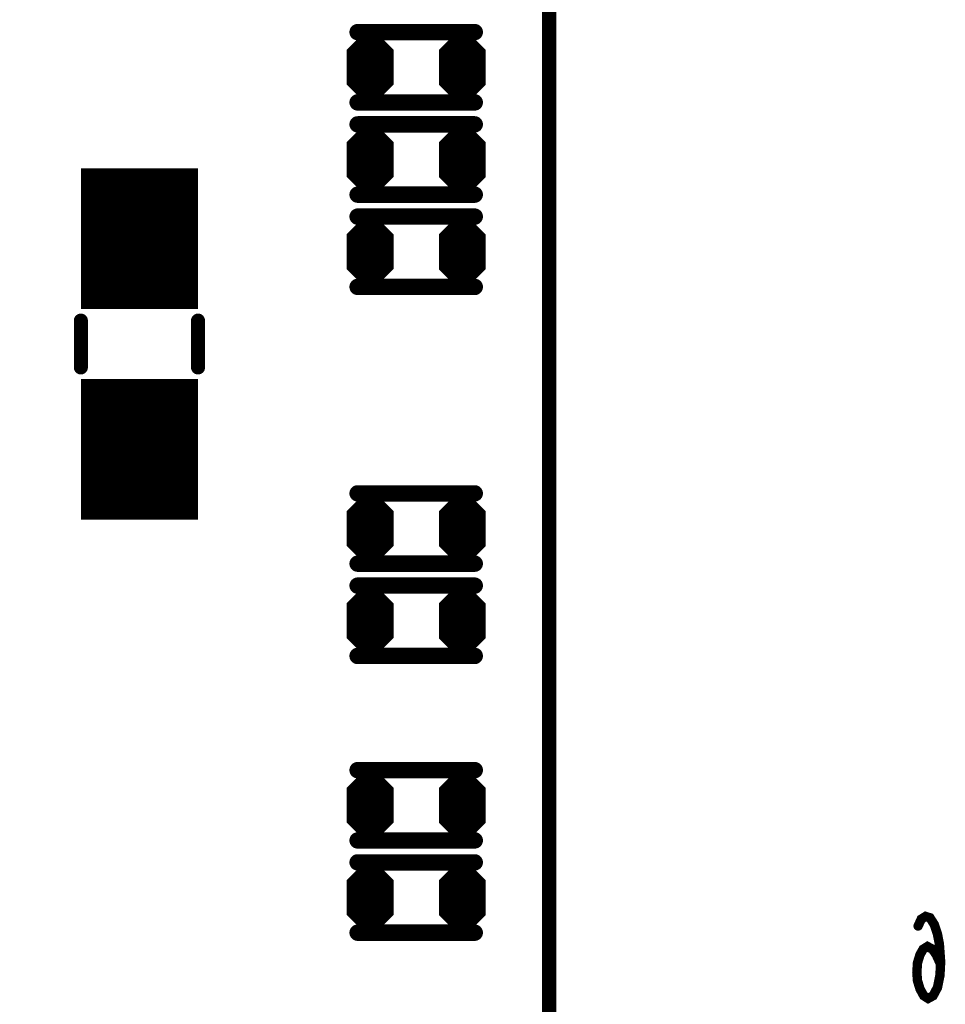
# Model space of a CAD drawing. Extents: x 0 to 8.86, y -3.29 to 6.3.
# Tile 54 of 129: x 7.57 to 7.97, y 1.53 to 1.95. Entities that reach past the tile are written whole.
import ezdxf

# ---------------------------------------------------------------- set-up
doc = ezdxf.new("R2010")
doc.units = 0
doc.layers.get('0').update_dxf_attribs({"color": 3, "linetype": 'CONTINUOUS'})

# ---------------------------------------------------------------- blocks, each defined once
blk = doc.blocks.new('PAD_R1')
at = {"const_width": 0.5}
blk.add_lwpolyline([(0.25, 0, 1), (-0.25, 0, 1)], format="xyb", close=True, dxfattribs=at)

msp = doc.modelspace()

# ---------------------------------------------------------------- linework, layer by layer
for p, q in [((7.71428, 1.93597), (7.72163, 1.94332)), ((7.72451, 1.94332), (7.73186, 1.93597)), ((7.75364, 1.93593), (7.76099, 1.94328)), ((7.76387, 1.94328), (7.77122, 1.93593)), ((7.71428, 1.93597), (7.73186, 1.93597)), ((7.75364, 1.93593), (7.77122, 1.93593)), ((7.71428, 1.92013), (7.73186, 1.92013)), ((7.71428, 1.92013), (7.72163, 1.91278)), ((7.72451, 1.91278), (7.73186, 1.92013)), ((7.75364, 1.92009), (7.77122, 1.92009)), ((7.75364, 1.92009), (7.76099, 1.91274)), ((7.76387, 1.91274), (7.77122, 1.92009)), ((7.71428, 1.8966), (7.72163, 1.90395)), ((7.72451, 1.90395), (7.73186, 1.8966)), ((7.75364, 1.89656), (7.76099, 1.90391)), ((7.76387, 1.90391), (7.77122, 1.89656)), ((7.71428, 1.8966), (7.73186, 1.8966)), ((7.75364, 1.89656), (7.77122, 1.89656)), ((7.71428, 1.88076), (7.73186, 1.88076)), ((7.71428, 1.88076), (7.72163, 1.87341)), ((7.72451, 1.87341), (7.73186, 1.88076)), ((7.75364, 1.88072), (7.77122, 1.88072)), ((7.75364, 1.88072), (7.76099, 1.87337)), ((7.76387, 1.87337), (7.77122, 1.88072)), ((7.71428, 1.85723), (7.72163, 1.86458)), ((7.72451, 1.86458), (7.73186, 1.85723)), ((7.75364, 1.85719), (7.76099, 1.86454)), ((7.76387, 1.86454), (7.77122, 1.85719)), ((7.71428, 1.85723), (7.73186, 1.85723)), ((7.75364, 1.85719), (7.77122, 1.85719)), ((7.71428, 1.84139), (7.73186, 1.84139)), ((7.71428, 1.84139), (7.72163, 1.83404)), ((7.72451, 1.83404), (7.73186, 1.84139)), ((7.75364, 1.84135), (7.77122, 1.84135)), ((7.75364, 1.84135), (7.76099, 1.834)), ((7.76387, 1.834), (7.77122, 1.84135)), ((7.71428, 1.73912), (7.72163, 1.74647)), ((7.72451, 1.74647), (7.73186, 1.73912)), ((7.75364, 1.73908), (7.76099, 1.74643)), ((7.76387, 1.74643), (7.77122, 1.73908)), ((7.71428, 1.73912), (7.73186, 1.73912)), ((7.75364, 1.73908), (7.77122, 1.73908)), ((7.71428, 1.72328), (7.73186, 1.72328)), ((7.71428, 1.72328), (7.72163, 1.71593)), ((7.72451, 1.71593), (7.73186, 1.72328)), ((7.75364, 1.72324), (7.77122, 1.72324)), ((7.75364, 1.72324), (7.76099, 1.71589)), ((7.76387, 1.71589), (7.77122, 1.72324)), ((7.71428, 1.69975), (7.72163, 1.7071)), ((7.72451, 1.7071), (7.73186, 1.69975)), ((7.75364, 1.69971), (7.76099, 1.70706)), ((7.76387, 1.70706), (7.77122, 1.69971)), ((7.71428, 1.69975), (7.73186, 1.69975)), ((7.75364, 1.69971), (7.77122, 1.69971)), ((7.71428, 1.68391), (7.73186, 1.68391)), ((7.71428, 1.68391), (7.72163, 1.67656)), ((7.72451, 1.67656), (7.73186, 1.68391)), ((7.75364, 1.68387), (7.77122, 1.68387)), ((7.75364, 1.68387), (7.76099, 1.67652)), ((7.76387, 1.67652), (7.77122, 1.68387)), ((7.71428, 1.62101), (7.72163, 1.62836)), ((7.72451, 1.62836), (7.73186, 1.62101)), ((7.75364, 1.62097), (7.76099, 1.62832)), ((7.76387, 1.62832), (7.77122, 1.62097)), ((7.71428, 1.62101), (7.73186, 1.62101)), ((7.75364, 1.62097), (7.77122, 1.62097)), ((7.71428, 1.60517), (7.73186, 1.60517)), ((7.71428, 1.60517), (7.72163, 1.59782)), ((7.72451, 1.59782), (7.73186, 1.60517)), ((7.75364, 1.60513), (7.77122, 1.60513)), ((7.75364, 1.60513), (7.76099, 1.59778)), ((7.76387, 1.59778), (7.77122, 1.60513)), ((7.71428, 1.58164), (7.72163, 1.58899)), ((7.72451, 1.58899), (7.73186, 1.58164)), ((7.75364, 1.5816), (7.76099, 1.58895)), ((7.76387, 1.58895), (7.77122, 1.5816)), ((7.71428, 1.58164), (7.73186, 1.58164)), ((7.75364, 1.5816), (7.77122, 1.5816)), ((7.71428, 1.5658), (7.73186, 1.5658)), ((7.71428, 1.5658), (7.72163, 1.55845)), ((7.72451, 1.55845), (7.73186, 1.5658)), ((7.75364, 1.56576), (7.77122, 1.56576)), ((7.75364, 1.56576), (7.76099, 1.55841)), ((7.76387, 1.55841), (7.77122, 1.56576))]:
    msp.add_line(p, q)
for points, const_width in [([(7.0885, 2.15813), (7.7715, 2.15813), (7.7995, 2.13013), (7.7995, 1.38913), (7.7815, 1.37113), (7.0795, 1.37113), (7.0585, 1.39213), (7.0585, 2.14213), (7.0745, 2.15813)], 0.006), ([(7.72431, 1.94282), (7.73207, 1.93506), (7.73207, 1.92104), (7.72431, 1.91328), (7.72183, 1.91328), (7.71407, 1.92104), (7.71407, 1.93506), (7.72183, 1.94282)], 0.002), ([(7.76367, 1.94278), (7.77143, 1.93502), (7.77143, 1.921), (7.76367, 1.91324), (7.76119, 1.91324), (7.75343, 1.921), (7.75343, 1.93502), (7.76119, 1.94278)], 0.002), ([(7.72431, 1.90345), (7.73207, 1.89569), (7.73207, 1.88167), (7.72431, 1.87391), (7.72183, 1.87391), (7.71407, 1.88167), (7.71407, 1.89569), (7.72183, 1.90345)], 0.002), ([(7.76367, 1.90341), (7.77143, 1.89565), (7.77143, 1.88163), (7.76367, 1.87387), (7.76119, 1.87387), (7.75343, 1.88163), (7.75343, 1.89565), (7.76119, 1.90341)], 0.002), ([(7.72431, 1.86408), (7.73207, 1.85632), (7.73207, 1.8423), (7.72431, 1.83454), (7.72183, 1.83454), (7.71407, 1.8423), (7.71407, 1.85632), (7.72183, 1.86408)], 0.002), ([(7.76367, 1.86404), (7.77143, 1.85628), (7.77143, 1.84226), (7.76367, 1.8345), (7.76119, 1.8345), (7.75343, 1.84226), (7.75343, 1.85628), (7.76119, 1.86404)], 0.002), ([(7.72431, 1.74597), (7.73207, 1.73821), (7.73207, 1.72419), (7.72431, 1.71643), (7.72183, 1.71643), (7.71407, 1.72419), (7.71407, 1.73821), (7.72183, 1.74597)], 0.002), ([(7.76367, 1.74593), (7.77143, 1.73817), (7.77143, 1.72415), (7.76367, 1.71639), (7.76119, 1.71639), (7.75343, 1.72415), (7.75343, 1.73817), (7.76119, 1.74593)], 0.002), ([(7.72431, 1.7066), (7.73207, 1.69884), (7.73207, 1.68482), (7.72431, 1.67706), (7.72183, 1.67706), (7.71407, 1.68482), (7.71407, 1.69884), (7.72183, 1.7066)], 0.002), ([(7.76367, 1.70656), (7.77143, 1.6988), (7.77143, 1.68478), (7.76367, 1.67702), (7.76119, 1.67702), (7.75343, 1.68478), (7.75343, 1.6988), (7.76119, 1.70656)], 0.002), ([(7.72431, 1.62786), (7.73207, 1.6201), (7.73207, 1.60608), (7.72431, 1.59832), (7.72183, 1.59832), (7.71407, 1.60608), (7.71407, 1.6201), (7.72183, 1.62786)], 0.002), ([(7.76367, 1.62782), (7.77143, 1.62006), (7.77143, 1.60604), (7.76367, 1.59828), (7.76119, 1.59828), (7.75343, 1.60604), (7.75343, 1.62006), (7.76119, 1.62782)], 0.002), ([(7.72431, 1.58849), (7.73207, 1.58073), (7.73207, 1.56671), (7.72431, 1.55895), (7.72183, 1.55895), (7.71407, 1.56671), (7.71407, 1.58073), (7.72183, 1.58849)], 0.002), ([(7.76367, 1.58845), (7.77143, 1.58069), (7.77143, 1.56667), (7.76367, 1.55891), (7.76119, 1.55891), (7.75343, 1.56667), (7.75343, 1.58069), (7.76119, 1.58845)], 0.002)]:
    msp.add_lwpolyline(points, close=True, dxfattribs=dict(const_width=const_width))
for points, const_width in [([(7.71775, 1.94303), (7.76775, 1.94303)], 0.007), ([(7.71775, 1.94303), (7.76775, 1.94303)], 0.007), ([(7.71669, 1.93697), (7.72204, 1.94232), (7.7241, 1.94232), (7.72945, 1.93697)], 0.003), ([(7.72246, 1.94132), (7.72368, 1.94132)], 0.005), ([(7.75605, 1.93693), (7.7614, 1.94228), (7.76346, 1.94228), (7.76881, 1.93693)], 0.003), ([(7.76182, 1.94128), (7.76304, 1.94128)], 0.005), ([(7.71669, 1.93697), (7.72945, 1.93697)], 0.003), ([(7.71911, 1.93797), (7.72703, 1.93797)], 0.005), ([(7.75605, 1.93693), (7.76881, 1.93693)], 0.003), ([(7.75847, 1.93793), (7.76639, 1.93793)], 0.005), ([(7.71307, 1.92763), (7.73307, 1.92763)], 0.014), ([(7.71307, 1.93447), (7.73307, 1.93447)], 0.002), ([(7.71607, 1.93547), (7.73007, 1.93547)], 0.002), ([(7.75243, 1.92759), (7.77243, 1.92759)], 0.014), ([(7.75243, 1.93443), (7.77243, 1.93443)], 0.002), ([(7.75543, 1.93543), (7.76943, 1.93543)], 0.002), ([(7.71548, 1.91963), (7.73066, 1.91963)], 0.002), ([(7.71548, 1.91963), (7.72183, 1.91328)], 0.002), ([(7.71607, 1.92063), (7.73007, 1.92063)], 0.002), ([(7.7179, 1.91863), (7.72824, 1.91863)], 0.004), ([(7.7179, 1.91863), (7.72225, 1.91428)], 0.004), ([(7.71911, 1.91813), (7.72703, 1.91813)], 0.005), ([(7.72389, 1.91428), (7.72824, 1.91863)], 0.004), ([(7.72431, 1.91328), (7.73066, 1.91963)], 0.002), ([(7.75484, 1.91959), (7.77002, 1.91959)], 0.002), ([(7.75484, 1.91959), (7.76119, 1.91324)], 0.002), ([(7.75543, 1.92059), (7.76943, 1.92059)], 0.002), ([(7.75726, 1.91859), (7.7676, 1.91859)], 0.004), ([(7.75726, 1.91859), (7.76161, 1.91424)], 0.004), ([(7.75847, 1.91809), (7.76639, 1.91809)], 0.005), ([(7.76325, 1.91424), (7.7676, 1.91859)], 0.004), ([(7.76367, 1.91324), (7.77002, 1.91959)], 0.002), ([(7.71775, 1.91303), (7.76775, 1.91303)], 0.007), ([(7.71775, 1.91303), (7.76775, 1.91303)], 0.007), ([(7.72246, 1.91478), (7.72368, 1.91478)], 0.005), ([(7.72225, 1.91428), (7.72389, 1.91428)], 0.004), ([(7.76182, 1.91474), (7.76304, 1.91474)], 0.005), ([(7.76161, 1.91424), (7.76325, 1.91424)], 0.004), ([(7.72183, 1.91328), (7.72431, 1.91328)], 0.002), ([(7.76119, 1.91324), (7.76367, 1.91324)], 0.002), ([(7.62464, 1.82492), (7.62464, 1.88492)], 0.05), ([(7.71775, 1.90366), (7.76775, 1.90366)], 0.007), ([(7.71775, 1.90366), (7.76775, 1.90366)], 0.007), ([(7.71669, 1.8976), (7.72204, 1.90295), (7.7241, 1.90295), (7.72945, 1.8976)], 0.003), ([(7.72246, 1.90195), (7.72368, 1.90195)], 0.005), ([(7.75605, 1.89756), (7.7614, 1.90291), (7.76346, 1.90291), (7.76881, 1.89756)], 0.003), ([(7.76182, 1.90191), (7.76304, 1.90191)], 0.005), ([(7.71911, 1.8986), (7.72703, 1.8986)], 0.005), ([(7.75847, 1.89856), (7.76639, 1.89856)], 0.005), ([(7.71307, 1.88826), (7.73307, 1.88826)], 0.014), ([(7.71307, 1.8951), (7.73307, 1.8951)], 0.002), ([(7.71607, 1.8961), (7.73007, 1.8961)], 0.002), ([(7.71669, 1.8976), (7.72945, 1.8976)], 0.003), ([(7.75243, 1.88822), (7.77243, 1.88822)], 0.014), ([(7.75243, 1.89506), (7.77243, 1.89506)], 0.002), ([(7.75543, 1.89606), (7.76943, 1.89606)], 0.002), ([(7.75605, 1.89756), (7.76881, 1.89756)], 0.003), ([(7.71548, 1.88026), (7.73066, 1.88026)], 0.002), ([(7.71548, 1.88026), (7.72183, 1.87391)], 0.002), ([(7.71607, 1.88126), (7.73007, 1.88126)], 0.002), ([(7.7179, 1.87926), (7.72824, 1.87926)], 0.004), ([(7.7179, 1.87926), (7.72225, 1.87491)], 0.004), ([(7.71911, 1.87876), (7.72703, 1.87876)], 0.005), ([(7.72389, 1.87491), (7.72824, 1.87926)], 0.004), ([(7.72431, 1.87391), (7.73066, 1.88026)], 0.002), ([(7.75484, 1.88022), (7.77002, 1.88022)], 0.002), ([(7.75484, 1.88022), (7.76119, 1.87387)], 0.002), ([(7.75543, 1.88122), (7.76943, 1.88122)], 0.002), ([(7.75726, 1.87922), (7.7676, 1.87922)], 0.004), ([(7.75726, 1.87922), (7.76161, 1.87487)], 0.004), ([(7.75847, 1.87872), (7.76639, 1.87872)], 0.005), ([(7.76325, 1.87487), (7.7676, 1.87922)], 0.004), ([(7.76367, 1.87387), (7.77002, 1.88022)], 0.002), ([(7.71775, 1.87366), (7.76775, 1.87366)], 0.007), ([(7.71775, 1.87366), (7.76775, 1.87366)], 0.007), ([(7.72246, 1.87541), (7.72368, 1.87541)], 0.005), ([(7.72225, 1.87491), (7.72389, 1.87491)], 0.004), ([(7.72183, 1.87391), (7.72431, 1.87391)], 0.002), ([(7.76182, 1.87537), (7.76304, 1.87537)], 0.005), ([(7.76161, 1.87487), (7.76325, 1.87487)], 0.004), ([(7.76119, 1.87387), (7.76367, 1.87387)], 0.002), ([(7.71775, 1.86429), (7.76775, 1.86429)], 0.007), ([(7.71775, 1.86429), (7.76775, 1.86429)], 0.007), ([(7.71669, 1.85823), (7.72204, 1.86358), (7.7241, 1.86358), (7.72945, 1.85823)], 0.003), ([(7.71911, 1.85923), (7.72703, 1.85923)], 0.005), ([(7.72246, 1.86258), (7.72368, 1.86258)], 0.005), ([(7.75605, 1.85819), (7.7614, 1.86354), (7.76346, 1.86354), (7.76881, 1.85819)], 0.003), ([(7.75847, 1.85919), (7.76639, 1.85919)], 0.005), ([(7.76182, 1.86254), (7.76304, 1.86254)], 0.005), ([(7.71607, 1.85673), (7.73007, 1.85673)], 0.002), ([(7.71669, 1.85823), (7.72945, 1.85823)], 0.003), ([(7.75543, 1.85669), (7.76943, 1.85669)], 0.002), ([(7.75605, 1.85819), (7.76881, 1.85819)], 0.003), ([(7.71307, 1.84889), (7.73307, 1.84889)], 0.014), ([(7.71307, 1.85573), (7.73307, 1.85573)], 0.002), ([(7.75243, 1.84885), (7.77243, 1.84885)], 0.014), ([(7.75243, 1.85569), (7.77243, 1.85569)], 0.002), ([(7.71548, 1.84089), (7.73066, 1.84089)], 0.002), ([(7.71548, 1.84089), (7.72183, 1.83454)], 0.002), ([(7.71607, 1.84189), (7.73007, 1.84189)], 0.002), ([(7.7179, 1.83989), (7.72824, 1.83989)], 0.004), ([(7.7179, 1.83989), (7.72225, 1.83554)], 0.004), ([(7.71911, 1.83939), (7.72703, 1.83939)], 0.005), ([(7.72389, 1.83554), (7.72824, 1.83989)], 0.004), ([(7.72431, 1.83454), (7.73066, 1.84089)], 0.002), ([(7.75484, 1.84085), (7.77002, 1.84085)], 0.002), ([(7.75484, 1.84085), (7.76119, 1.8345)], 0.002), ([(7.75543, 1.84185), (7.76943, 1.84185)], 0.002), ([(7.75726, 1.83985), (7.7676, 1.83985)], 0.004), ([(7.75726, 1.83985), (7.76161, 1.8355)], 0.004), ([(7.75847, 1.83935), (7.76639, 1.83935)], 0.005), ([(7.76325, 1.8355), (7.7676, 1.83985)], 0.004), ([(7.76367, 1.8345), (7.77002, 1.84085)], 0.002), ([(7.71775, 1.83429), (7.76775, 1.83429)], 0.007), ([(7.71775, 1.83429), (7.76775, 1.83429)], 0.007), ([(7.72246, 1.83604), (7.72368, 1.83604)], 0.005), ([(7.72225, 1.83554), (7.72389, 1.83554)], 0.004), ([(7.76182, 1.836), (7.76304, 1.836)], 0.005), ([(7.76161, 1.8355), (7.76325, 1.8355)], 0.004), ([(7.72183, 1.83454), (7.72431, 1.83454)], 0.002), ([(7.76119, 1.8345), (7.76367, 1.8345)], 0.002), ([(7.59964, 1.79992), (7.59964, 1.81992)], 0.006), ([(7.59964, 1.79992), (7.59964, 1.81992)], 0.006), ([(7.62464, 1.73492), (7.62464, 1.79492)], 0.05), ([(7.64964, 1.79992), (7.64964, 1.81992)], 0.006), ([(7.64964, 1.79992), (7.64964, 1.81992)], 0.006), ([(7.71775, 1.74618), (7.76775, 1.74618)], 0.007), ([(7.71775, 1.74618), (7.76775, 1.74618)], 0.007), ([(7.71669, 1.74012), (7.72204, 1.74547), (7.7241, 1.74547), (7.72945, 1.74012)], 0.003), ([(7.72246, 1.74447), (7.72368, 1.74447)], 0.005), ([(7.75605, 1.74008), (7.7614, 1.74543), (7.76346, 1.74543), (7.76881, 1.74008)], 0.003), ([(7.76182, 1.74443), (7.76304, 1.74443)], 0.005), ([(7.71669, 1.74012), (7.72945, 1.74012)], 0.003), ([(7.71911, 1.74112), (7.72703, 1.74112)], 0.005), ([(7.75605, 1.74008), (7.76881, 1.74008)], 0.003), ([(7.75847, 1.74108), (7.76639, 1.74108)], 0.005), ([(7.71307, 1.73078), (7.73307, 1.73078)], 0.014), ([(7.71307, 1.73762), (7.73307, 1.73762)], 0.002), ([(7.71607, 1.73862), (7.73007, 1.73862)], 0.002), ([(7.75243, 1.73074), (7.77243, 1.73074)], 0.014), ([(7.75243, 1.73758), (7.77243, 1.73758)], 0.002), ([(7.75543, 1.73858), (7.76943, 1.73858)], 0.002), ([(7.71548, 1.72278), (7.73066, 1.72278)], 0.002), ([(7.71548, 1.72278), (7.72183, 1.71643)], 0.002), ([(7.71607, 1.72378), (7.73007, 1.72378)], 0.002), ([(7.7179, 1.72178), (7.72824, 1.72178)], 0.004), ([(7.7179, 1.72178), (7.72225, 1.71743)], 0.004), ([(7.71911, 1.72128), (7.72703, 1.72128)], 0.005), ([(7.72389, 1.71743), (7.72824, 1.72178)], 0.004), ([(7.72431, 1.71643), (7.73066, 1.72278)], 0.002), ([(7.75484, 1.72274), (7.77002, 1.72274)], 0.002), ([(7.75484, 1.72274), (7.76119, 1.71639)], 0.002), ([(7.75543, 1.72374), (7.76943, 1.72374)], 0.002), ([(7.75726, 1.72174), (7.7676, 1.72174)], 0.004), ([(7.75726, 1.72174), (7.76161, 1.71739)], 0.004), ([(7.75847, 1.72124), (7.76639, 1.72124)], 0.005), ([(7.76325, 1.71739), (7.7676, 1.72174)], 0.004), ([(7.76367, 1.71639), (7.77002, 1.72274)], 0.002), ([(7.71775, 1.71618), (7.76775, 1.71618)], 0.007), ([(7.71775, 1.71618), (7.76775, 1.71618)], 0.007), ([(7.72246, 1.71793), (7.72368, 1.71793)], 0.005), ([(7.72225, 1.71743), (7.72389, 1.71743)], 0.004), ([(7.76182, 1.71789), (7.76304, 1.71789)], 0.005), ([(7.76161, 1.71739), (7.76325, 1.71739)], 0.004), ([(7.72183, 1.71643), (7.72431, 1.71643)], 0.002), ([(7.76119, 1.71639), (7.76367, 1.71639)], 0.002), ([(7.71775, 1.70681), (7.76775, 1.70681)], 0.007), ([(7.71775, 1.70681), (7.76775, 1.70681)], 0.007), ([(7.71669, 1.70075), (7.72204, 1.7061), (7.7241, 1.7061), (7.72945, 1.70075)], 0.003), ([(7.72246, 1.7051), (7.72368, 1.7051)], 0.005), ([(7.75605, 1.70071), (7.7614, 1.70606), (7.76346, 1.70606), (7.76881, 1.70071)], 0.003), ([(7.76182, 1.70506), (7.76304, 1.70506)], 0.005), ([(7.71669, 1.70075), (7.72945, 1.70075)], 0.003), ([(7.71911, 1.70175), (7.72703, 1.70175)], 0.005), ([(7.75605, 1.70071), (7.76881, 1.70071)], 0.003), ([(7.75847, 1.70171), (7.76639, 1.70171)], 0.005), ([(7.71307, 1.69141), (7.73307, 1.69141)], 0.014), ([(7.71307, 1.69825), (7.73307, 1.69825)], 0.002), ([(7.71607, 1.69925), (7.73007, 1.69925)], 0.002), ([(7.75243, 1.69137), (7.77243, 1.69137)], 0.014), ([(7.75243, 1.69821), (7.77243, 1.69821)], 0.002), ([(7.75543, 1.69921), (7.76943, 1.69921)], 0.002), ([(7.71607, 1.68441), (7.73007, 1.68441)], 0.002), ([(7.75543, 1.68437), (7.76943, 1.68437)], 0.002), ([(7.71548, 1.68341), (7.73066, 1.68341)], 0.002), ([(7.71548, 1.68341), (7.72183, 1.67706)], 0.002), ([(7.7179, 1.68241), (7.72824, 1.68241)], 0.004), ([(7.7179, 1.68241), (7.72225, 1.67806)], 0.004), ([(7.71911, 1.68191), (7.72703, 1.68191)], 0.005), ([(7.72246, 1.67856), (7.72368, 1.67856)], 0.005), ([(7.72389, 1.67806), (7.72824, 1.68241)], 0.004), ([(7.72431, 1.67706), (7.73066, 1.68341)], 0.002), ([(7.75484, 1.68337), (7.77002, 1.68337)], 0.002), ([(7.75484, 1.68337), (7.76119, 1.67702)], 0.002), ([(7.75726, 1.68237), (7.7676, 1.68237)], 0.004), ([(7.75726, 1.68237), (7.76161, 1.67802)], 0.004), ([(7.75847, 1.68187), (7.76639, 1.68187)], 0.005), ([(7.76182, 1.67852), (7.76304, 1.67852)], 0.005), ([(7.76325, 1.67802), (7.7676, 1.68237)], 0.004), ([(7.76367, 1.67702), (7.77002, 1.68337)], 0.002), ([(7.71775, 1.67681), (7.76775, 1.67681)], 0.007), ([(7.71775, 1.67681), (7.76775, 1.67681)], 0.007), ([(7.72225, 1.67806), (7.72389, 1.67806)], 0.004), ([(7.72183, 1.67706), (7.72431, 1.67706)], 0.002), ([(7.76161, 1.67802), (7.76325, 1.67802)], 0.004), ([(7.76119, 1.67702), (7.76367, 1.67702)], 0.002), ([(7.71775, 1.62807), (7.76775, 1.62807)], 0.007), ([(7.71775, 1.62807), (7.76775, 1.62807)], 0.007), ([(7.71669, 1.62201), (7.72204, 1.62736), (7.7241, 1.62736), (7.72945, 1.62201)], 0.003), ([(7.72246, 1.62636), (7.72368, 1.62636)], 0.005), ([(7.75605, 1.62197), (7.7614, 1.62732), (7.76346, 1.62732), (7.76881, 1.62197)], 0.003), ([(7.76182, 1.62632), (7.76304, 1.62632)], 0.005), ([(7.71669, 1.62201), (7.72945, 1.62201)], 0.003), ([(7.71911, 1.62301), (7.72703, 1.62301)], 0.005), ([(7.75605, 1.62197), (7.76881, 1.62197)], 0.003), ([(7.75847, 1.62297), (7.76639, 1.62297)], 0.005), ([(7.71307, 1.61267), (7.73307, 1.61267)], 0.014), ([(7.71307, 1.61951), (7.73307, 1.61951)], 0.002), ([(7.71607, 1.62051), (7.73007, 1.62051)], 0.002), ([(7.75243, 1.61263), (7.77243, 1.61263)], 0.014), ([(7.75243, 1.61947), (7.77243, 1.61947)], 0.002), ([(7.75543, 1.62047), (7.76943, 1.62047)], 0.002), ([(7.71548, 1.60467), (7.73066, 1.60467)], 0.002), ([(7.71548, 1.60467), (7.72183, 1.59832)], 0.002), ([(7.71607, 1.60567), (7.73007, 1.60567)], 0.002), ([(7.7179, 1.60367), (7.72824, 1.60367)], 0.004), ([(7.7179, 1.60367), (7.72225, 1.59932)], 0.004), ([(7.71911, 1.60317), (7.72703, 1.60317)], 0.005), ([(7.72389, 1.59932), (7.72824, 1.60367)], 0.004), ([(7.72431, 1.59832), (7.73066, 1.60467)], 0.002), ([(7.75484, 1.60463), (7.77002, 1.60463)], 0.002), ([(7.75484, 1.60463), (7.76119, 1.59828)], 0.002), ([(7.75543, 1.60563), (7.76943, 1.60563)], 0.002), ([(7.75726, 1.60363), (7.7676, 1.60363)], 0.004), ([(7.75726, 1.60363), (7.76161, 1.59928)], 0.004), ([(7.75847, 1.60313), (7.76639, 1.60313)], 0.005), ([(7.76325, 1.59928), (7.7676, 1.60363)], 0.004), ([(7.76367, 1.59828), (7.77002, 1.60463)], 0.002), ([(7.71775, 1.59807), (7.76775, 1.59807)], 0.007), ([(7.71775, 1.59807), (7.76775, 1.59807)], 0.007), ([(7.72246, 1.59982), (7.72368, 1.59982)], 0.005), ([(7.72225, 1.59932), (7.72389, 1.59932)], 0.004), ([(7.76182, 1.59978), (7.76304, 1.59978)], 0.005), ([(7.76161, 1.59928), (7.76325, 1.59928)], 0.004), ([(7.72183, 1.59832), (7.72431, 1.59832)], 0.002), ([(7.76119, 1.59828), (7.76367, 1.59828)], 0.002), ([(7.71775, 1.5887), (7.76775, 1.5887)], 0.007), ([(7.71775, 1.5887), (7.76775, 1.5887)], 0.007), ([(7.71669, 1.58264), (7.72204, 1.58799), (7.7241, 1.58799), (7.72945, 1.58264)], 0.003), ([(7.72246, 1.58699), (7.72368, 1.58699)], 0.005), ([(7.75605, 1.5826), (7.7614, 1.58795), (7.76346, 1.58795), (7.76881, 1.5826)], 0.003), ([(7.76182, 1.58695), (7.76304, 1.58695)], 0.005), ([(7.71911, 1.58364), (7.72703, 1.58364)], 0.005), ([(7.75847, 1.5836), (7.76639, 1.5836)], 0.005), ([(7.71307, 1.5733), (7.73307, 1.5733)], 0.014), ([(7.71307, 1.58014), (7.73307, 1.58014)], 0.002), ([(7.71607, 1.58114), (7.73007, 1.58114)], 0.002), ([(7.71669, 1.58264), (7.72945, 1.58264)], 0.003), ([(7.75243, 1.57326), (7.77243, 1.57326)], 0.014), ([(7.75243, 1.5801), (7.77243, 1.5801)], 0.002), ([(7.75543, 1.5811), (7.76943, 1.5811)], 0.002), ([(7.75605, 1.5826), (7.76881, 1.5826)], 0.003), ([(7.96657, 1.54521), (7.9647, 1.5493), (7.9631, 1.55163), (7.96097, 1.5528), (7.9591, 1.55163), (7.95777, 1.5493), (7.9567, 1.5458), (7.95643, 1.54171), (7.9567, 1.53821), (7.95777, 1.53471), (7.95937, 1.5318), (7.96123, 1.53063), (7.96337, 1.5318), (7.96523, 1.5353), (7.9663, 1.54055), (7.96657, 1.54638), (7.96603, 1.55396), (7.96523, 1.55805), (7.9639, 1.56213), (7.96203, 1.56505), (7.96017, 1.56563), (7.9583, 1.56446), (7.95697, 1.56155)], 0.004), ([(7.71548, 1.5653), (7.73066, 1.5653)], 0.002), ([(7.71548, 1.5653), (7.72183, 1.55895)], 0.002), ([(7.71607, 1.5663), (7.73007, 1.5663)], 0.002), ([(7.7179, 1.5643), (7.72824, 1.5643)], 0.004), ([(7.7179, 1.5643), (7.72225, 1.55995)], 0.004), ([(7.71911, 1.5638), (7.72703, 1.5638)], 0.005), ([(7.72389, 1.55995), (7.72824, 1.5643)], 0.004), ([(7.72431, 1.55895), (7.73066, 1.5653)], 0.002), ([(7.75484, 1.56526), (7.77002, 1.56526)], 0.002), ([(7.75484, 1.56526), (7.76119, 1.55891)], 0.002), ([(7.75543, 1.56626), (7.76943, 1.56626)], 0.002), ([(7.75726, 1.56426), (7.7676, 1.56426)], 0.004), ([(7.75726, 1.56426), (7.76161, 1.55991)], 0.004), ([(7.75847, 1.56376), (7.76639, 1.56376)], 0.005), ([(7.76325, 1.55991), (7.7676, 1.56426)], 0.004), ([(7.76367, 1.55891), (7.77002, 1.56526)], 0.002), ([(7.71775, 1.5587), (7.76775, 1.5587)], 0.007), ([(7.71775, 1.5587), (7.76775, 1.5587)], 0.007), ([(7.72246, 1.56045), (7.72368, 1.56045)], 0.005), ([(7.72225, 1.55995), (7.72389, 1.55995)], 0.004), ([(7.72183, 1.55895), (7.72431, 1.55895)], 0.002), ([(7.76182, 1.56041), (7.76304, 1.56041)], 0.005), ([(7.76161, 1.55991), (7.76325, 1.55991)], 0.004), ([(7.76119, 1.55891), (7.76367, 1.55891)], 0.002)]:
    msp.add_lwpolyline(points, dxfattribs=dict(const_width=const_width))

# ---------------------------------------------------------------- block references
for p, xscale, yscale in [((7.71775, 1.94303), 0.007, 0.007), ((7.71775, 1.94303), 0.007, 0.007), ((7.76775, 1.94303), 0.007, 0.007), ((7.76775, 1.94303), 0.007, 0.007), ((7.72246, 1.94132), 0.005, 0.005), ((7.72368, 1.94132), 0.005, 0.005), ((7.76182, 1.94128), 0.005, 0.005), ((7.76304, 1.94128), 0.005, 0.005), ((7.71669, 1.93697), 0.003, 0.003), ((7.71669, 1.93697), 0.003, 0.003), ((7.71911, 1.93797), 0.005, 0.005), ((7.72703, 1.93797), 0.005, 0.005), ((7.72945, 1.93697), 0.003, 0.003), ((7.72945, 1.93697), 0.003, 0.003), ((7.75605, 1.93693), 0.003, 0.003), ((7.75605, 1.93693), 0.003, 0.003), ((7.75847, 1.93793), 0.005, 0.005), ((7.76639, 1.93793), 0.005, 0.005), ((7.76881, 1.93693), 0.003, 0.003), ((7.76881, 1.93693), 0.003, 0.003), ((7.71607, 1.93547), 0.002, 0.002), ((7.73007, 1.93547), 0.002, 0.002), ((7.75543, 1.93543), 0.002, 0.002), ((7.76943, 1.93543), 0.002, 0.002), ((7.71548, 1.91963), 0.002, 0.002), ((7.71548, 1.91963), 0.002, 0.002), ((7.71607, 1.92063), 0.002, 0.002), ((7.7179, 1.91863), 0.004, 0.004), ((7.7179, 1.91863), 0.004, 0.004), ((7.71911, 1.91813), 0.005, 0.005), ((7.72703, 1.91813), 0.005, 0.005), ((7.72824, 1.91863), 0.004, 0.004), ((7.72824, 1.91863), 0.004, 0.004), ((7.73007, 1.92063), 0.002, 0.002), ((7.73066, 1.91963), 0.002, 0.002), ((7.73066, 1.91963), 0.002, 0.002), ((7.75484, 1.91959), 0.002, 0.002), ((7.75484, 1.91959), 0.002, 0.002), ((7.75543, 1.92059), 0.002, 0.002), ((7.75726, 1.91859), 0.004, 0.004), ((7.75726, 1.91859), 0.004, 0.004), ((7.75847, 1.91809), 0.005, 0.005), ((7.76639, 1.91809), 0.005, 0.005), ((7.7676, 1.91859), 0.004, 0.004), ((7.7676, 1.91859), 0.004, 0.004), ((7.76943, 1.92059), 0.002, 0.002), ((7.77002, 1.91959), 0.002, 0.002), ((7.77002, 1.91959), 0.002, 0.002), ((7.71775, 1.91303), 0.007, 0.007), ((7.71775, 1.91303), 0.007, 0.007), ((7.72246, 1.91478), 0.005, 0.005), ((7.72225, 1.91428), 0.004, 0.004), ((7.72225, 1.91428), 0.004, 0.004), ((7.72368, 1.91478), 0.005, 0.005), ((7.72389, 1.91428), 0.004, 0.004), ((7.72389, 1.91428), 0.004, 0.004), ((7.76182, 1.91474), 0.005, 0.005), ((7.76161, 1.91424), 0.004, 0.004), ((7.76161, 1.91424), 0.004, 0.004), ((7.76304, 1.91474), 0.005, 0.005), ((7.76325, 1.91424), 0.004, 0.004), ((7.76325, 1.91424), 0.004, 0.004), ((7.76775, 1.91303), 0.007, 0.007), ((7.76775, 1.91303), 0.007, 0.007), ((7.72183, 1.91328), 0.002, 0.002), ((7.72183, 1.91328), 0.002, 0.002), ((7.72431, 1.91328), 0.002, 0.002), ((7.72431, 1.91328), 0.002, 0.002), ((7.76119, 1.91324), 0.002, 0.002), ((7.76119, 1.91324), 0.002, 0.002), ((7.76367, 1.91324), 0.002, 0.002), ((7.76367, 1.91324), 0.002, 0.002), ((7.71775, 1.90366), 0.007, 0.007), ((7.71775, 1.90366), 0.007, 0.007), ((7.72246, 1.90195), 0.005, 0.005), ((7.72368, 1.90195), 0.005, 0.005), ((7.76182, 1.90191), 0.005, 0.005), ((7.76304, 1.90191), 0.005, 0.005), ((7.76775, 1.90366), 0.007, 0.007), ((7.76775, 1.90366), 0.007, 0.007), ((7.71911, 1.8986), 0.005, 0.005), ((7.72703, 1.8986), 0.005, 0.005), ((7.75847, 1.89856), 0.005, 0.005), ((7.76639, 1.89856), 0.005, 0.005), ((7.71607, 1.8961), 0.002, 0.002), ((7.71669, 1.8976), 0.003, 0.003), ((7.71669, 1.8976), 0.003, 0.003), ((7.72945, 1.8976), 0.003, 0.003), ((7.72945, 1.8976), 0.003, 0.003), ((7.73007, 1.8961), 0.002, 0.002), ((7.75543, 1.89606), 0.002, 0.002), ((7.75605, 1.89756), 0.003, 0.003), ((7.75605, 1.89756), 0.003, 0.003), ((7.76881, 1.89756), 0.003, 0.003), ((7.76881, 1.89756), 0.003, 0.003), ((7.76943, 1.89606), 0.002, 0.002), ((7.71548, 1.88026), 0.002, 0.002), ((7.71548, 1.88026), 0.002, 0.002), ((7.71607, 1.88126), 0.002, 0.002), ((7.7179, 1.87926), 0.004, 0.004), ((7.7179, 1.87926), 0.004, 0.004), ((7.71911, 1.87876), 0.005, 0.005), ((7.72703, 1.87876), 0.005, 0.005), ((7.72824, 1.87926), 0.004, 0.004), ((7.72824, 1.87926), 0.004, 0.004), ((7.73007, 1.88126), 0.002, 0.002), ((7.73066, 1.88026), 0.002, 0.002), ((7.73066, 1.88026), 0.002, 0.002), ((7.75484, 1.88022), 0.002, 0.002), ((7.75484, 1.88022), 0.002, 0.002), ((7.75543, 1.88122), 0.002, 0.002), ((7.75726, 1.87922), 0.004, 0.004), ((7.75726, 1.87922), 0.004, 0.004), ((7.75847, 1.87872), 0.005, 0.005), ((7.76639, 1.87872), 0.005, 0.005), ((7.7676, 1.87922), 0.004, 0.004), ((7.7676, 1.87922), 0.004, 0.004), ((7.76943, 1.88122), 0.002, 0.002), ((7.77002, 1.88022), 0.002, 0.002), ((7.77002, 1.88022), 0.002, 0.002), ((7.71775, 1.87366), 0.007, 0.007), ((7.71775, 1.87366), 0.007, 0.007), ((7.72246, 1.87541), 0.005, 0.005), ((7.72225, 1.87491), 0.004, 0.004), ((7.72225, 1.87491), 0.004, 0.004), ((7.72183, 1.87391), 0.002, 0.002), ((7.72183, 1.87391), 0.002, 0.002), ((7.72368, 1.87541), 0.005, 0.005), ((7.72389, 1.87491), 0.004, 0.004), ((7.72389, 1.87491), 0.004, 0.004), ((7.72431, 1.87391), 0.002, 0.002), ((7.72431, 1.87391), 0.002, 0.002), ((7.76182, 1.87537), 0.005, 0.005), ((7.76161, 1.87487), 0.004, 0.004), ((7.76161, 1.87487), 0.004, 0.004), ((7.76119, 1.87387), 0.002, 0.002), ((7.76119, 1.87387), 0.002, 0.002), ((7.76304, 1.87537), 0.005, 0.005), ((7.76325, 1.87487), 0.004, 0.004), ((7.76325, 1.87487), 0.004, 0.004), ((7.76367, 1.87387), 0.002, 0.002), ((7.76367, 1.87387), 0.002, 0.002), ((7.76775, 1.87366), 0.007, 0.007), ((7.76775, 1.87366), 0.007, 0.007), ((7.71775, 1.86429), 0.007, 0.007), ((7.71775, 1.86429), 0.007, 0.007), ((7.76775, 1.86429), 0.007, 0.007), ((7.76775, 1.86429), 0.007, 0.007), ((7.71911, 1.85923), 0.005, 0.005), ((7.72246, 1.86258), 0.005, 0.005), ((7.72368, 1.86258), 0.005, 0.005), ((7.72703, 1.85923), 0.005, 0.005), ((7.75847, 1.85919), 0.005, 0.005), ((7.76182, 1.86254), 0.005, 0.005), ((7.76304, 1.86254), 0.005, 0.005), ((7.76639, 1.85919), 0.005, 0.005), ((7.71607, 1.85673), 0.002, 0.002), ((7.71669, 1.85823), 0.003, 0.003), ((7.71669, 1.85823), 0.003, 0.003), ((7.72945, 1.85823), 0.003, 0.003), ((7.72945, 1.85823), 0.003, 0.003), ((7.73007, 1.85673), 0.002, 0.002), ((7.75543, 1.85669), 0.002, 0.002), ((7.75605, 1.85819), 0.003, 0.003), ((7.75605, 1.85819), 0.003, 0.003), ((7.76881, 1.85819), 0.003, 0.003), ((7.76881, 1.85819), 0.003, 0.003), ((7.76943, 1.85669), 0.002, 0.002), ((7.71548, 1.84089), 0.002, 0.002), ((7.71548, 1.84089), 0.002, 0.002), ((7.71607, 1.84189), 0.002, 0.002), ((7.7179, 1.83989), 0.004, 0.004), ((7.7179, 1.83989), 0.004, 0.004), ((7.71911, 1.83939), 0.005, 0.005), ((7.72703, 1.83939), 0.005, 0.005), ((7.72824, 1.83989), 0.004, 0.004), ((7.72824, 1.83989), 0.004, 0.004), ((7.73007, 1.84189), 0.002, 0.002), ((7.73066, 1.84089), 0.002, 0.002), ((7.73066, 1.84089), 0.002, 0.002), ((7.75484, 1.84085), 0.002, 0.002), ((7.75484, 1.84085), 0.002, 0.002), ((7.75543, 1.84185), 0.002, 0.002), ((7.75726, 1.83985), 0.004, 0.004), ((7.75726, 1.83985), 0.004, 0.004), ((7.75847, 1.83935), 0.005, 0.005), ((7.76639, 1.83935), 0.005, 0.005), ((7.7676, 1.83985), 0.004, 0.004), ((7.7676, 1.83985), 0.004, 0.004), ((7.76943, 1.84185), 0.002, 0.002), ((7.77002, 1.84085), 0.002, 0.002), ((7.77002, 1.84085), 0.002, 0.002), ((7.71775, 1.83429), 0.007, 0.007), ((7.71775, 1.83429), 0.007, 0.007), ((7.72246, 1.83604), 0.005, 0.005), ((7.72225, 1.83554), 0.004, 0.004), ((7.72225, 1.83554), 0.004, 0.004), ((7.72368, 1.83604), 0.005, 0.005), ((7.72389, 1.83554), 0.004, 0.004), ((7.72389, 1.83554), 0.004, 0.004), ((7.76182, 1.836), 0.005, 0.005), ((7.76161, 1.8355), 0.004, 0.004), ((7.76161, 1.8355), 0.004, 0.004), ((7.76304, 1.836), 0.005, 0.005), ((7.76325, 1.8355), 0.004, 0.004), ((7.76325, 1.8355), 0.004, 0.004), ((7.76775, 1.83429), 0.007, 0.007), ((7.76775, 1.83429), 0.007, 0.007), ((7.72183, 1.83454), 0.002, 0.002), ((7.72183, 1.83454), 0.002, 0.002), ((7.72431, 1.83454), 0.002, 0.002), ((7.72431, 1.83454), 0.002, 0.002), ((7.76119, 1.8345), 0.002, 0.002), ((7.76119, 1.8345), 0.002, 0.002), ((7.76367, 1.8345), 0.002, 0.002), ((7.76367, 1.8345), 0.002, 0.002), ((7.59964, 1.81992), 0.006, 0.006), ((7.59964, 1.81992), 0.006, 0.006), ((7.64964, 1.81992), 0.006, 0.006), ((7.64964, 1.81992), 0.006, 0.006), ((7.59964, 1.79992), 0.006, 0.006), ((7.59964, 1.79992), 0.006, 0.006), ((7.64964, 1.79992), 0.006, 0.006), ((7.64964, 1.79992), 0.006, 0.006), ((7.71775, 1.74618), 0.007, 0.007), ((7.71775, 1.74618), 0.007, 0.007), ((7.76775, 1.74618), 0.007, 0.007), ((7.76775, 1.74618), 0.007, 0.007), ((7.72246, 1.74447), 0.005, 0.005), ((7.72368, 1.74447), 0.005, 0.005), ((7.76182, 1.74443), 0.005, 0.005), ((7.76304, 1.74443), 0.005, 0.005), ((7.71669, 1.74012), 0.003, 0.003), ((7.71669, 1.74012), 0.003, 0.003), ((7.71911, 1.74112), 0.005, 0.005), ((7.72703, 1.74112), 0.005, 0.005), ((7.72945, 1.74012), 0.003, 0.003), ((7.72945, 1.74012), 0.003, 0.003), ((7.75605, 1.74008), 0.003, 0.003), ((7.75605, 1.74008), 0.003, 0.003), ((7.75847, 1.74108), 0.005, 0.005), ((7.76639, 1.74108), 0.005, 0.005), ((7.76881, 1.74008), 0.003, 0.003), ((7.76881, 1.74008), 0.003, 0.003), ((7.71607, 1.73862), 0.002, 0.002), ((7.73007, 1.73862), 0.002, 0.002), ((7.75543, 1.73858), 0.002, 0.002), ((7.76943, 1.73858), 0.002, 0.002), ((7.71548, 1.72278), 0.002, 0.002), ((7.71548, 1.72278), 0.002, 0.002), ((7.71607, 1.72378), 0.002, 0.002), ((7.7179, 1.72178), 0.004, 0.004), ((7.7179, 1.72178), 0.004, 0.004), ((7.71911, 1.72128), 0.005, 0.005), ((7.72703, 1.72128), 0.005, 0.005), ((7.72824, 1.72178), 0.004, 0.004), ((7.72824, 1.72178), 0.004, 0.004), ((7.73007, 1.72378), 0.002, 0.002), ((7.73066, 1.72278), 0.002, 0.002), ((7.73066, 1.72278), 0.002, 0.002), ((7.75484, 1.72274), 0.002, 0.002), ((7.75484, 1.72274), 0.002, 0.002), ((7.75543, 1.72374), 0.002, 0.002), ((7.75726, 1.72174), 0.004, 0.004), ((7.75726, 1.72174), 0.004, 0.004), ((7.75847, 1.72124), 0.005, 0.005), ((7.76639, 1.72124), 0.005, 0.005), ((7.7676, 1.72174), 0.004, 0.004), ((7.7676, 1.72174), 0.004, 0.004), ((7.76943, 1.72374), 0.002, 0.002), ((7.77002, 1.72274), 0.002, 0.002), ((7.77002, 1.72274), 0.002, 0.002), ((7.71775, 1.71618), 0.007, 0.007), ((7.71775, 1.71618), 0.007, 0.007), ((7.72246, 1.71793), 0.005, 0.005), ((7.72225, 1.71743), 0.004, 0.004), ((7.72225, 1.71743), 0.004, 0.004), ((7.72368, 1.71793), 0.005, 0.005), ((7.72389, 1.71743), 0.004, 0.004), ((7.72389, 1.71743), 0.004, 0.004), ((7.76182, 1.71789), 0.005, 0.005), ((7.76161, 1.71739), 0.004, 0.004), ((7.76161, 1.71739), 0.004, 0.004), ((7.76304, 1.71789), 0.005, 0.005), ((7.76325, 1.71739), 0.004, 0.004), ((7.76325, 1.71739), 0.004, 0.004), ((7.76775, 1.71618), 0.007, 0.007), ((7.76775, 1.71618), 0.007, 0.007), ((7.72183, 1.71643), 0.002, 0.002), ((7.72183, 1.71643), 0.002, 0.002), ((7.72431, 1.71643), 0.002, 0.002), ((7.72431, 1.71643), 0.002, 0.002), ((7.76119, 1.71639), 0.002, 0.002), ((7.76119, 1.71639), 0.002, 0.002), ((7.76367, 1.71639), 0.002, 0.002), ((7.76367, 1.71639), 0.002, 0.002), ((7.71775, 1.70681), 0.007, 0.007), ((7.71775, 1.70681), 0.007, 0.007), ((7.76775, 1.70681), 0.007, 0.007), ((7.76775, 1.70681), 0.007, 0.007), ((7.72246, 1.7051), 0.005, 0.005), ((7.72368, 1.7051), 0.005, 0.005), ((7.76182, 1.70506), 0.005, 0.005), ((7.76304, 1.70506), 0.005, 0.005), ((7.71669, 1.70075), 0.003, 0.003), ((7.71669, 1.70075), 0.003, 0.003), ((7.71911, 1.70175), 0.005, 0.005), ((7.72703, 1.70175), 0.005, 0.005), ((7.72945, 1.70075), 0.003, 0.003), ((7.72945, 1.70075), 0.003, 0.003), ((7.75605, 1.70071), 0.003, 0.003), ((7.75605, 1.70071), 0.003, 0.003), ((7.75847, 1.70171), 0.005, 0.005), ((7.76639, 1.70171), 0.005, 0.005), ((7.76881, 1.70071), 0.003, 0.003), ((7.76881, 1.70071), 0.003, 0.003), ((7.71607, 1.69925), 0.002, 0.002), ((7.73007, 1.69925), 0.002, 0.002), ((7.75543, 1.69921), 0.002, 0.002), ((7.76943, 1.69921), 0.002, 0.002), ((7.71607, 1.68441), 0.002, 0.002), ((7.73007, 1.68441), 0.002, 0.002), ((7.75543, 1.68437), 0.002, 0.002), ((7.76943, 1.68437), 0.002, 0.002), ((7.71548, 1.68341), 0.002, 0.002), ((7.71548, 1.68341), 0.002, 0.002), ((7.7179, 1.68241), 0.004, 0.004), ((7.7179, 1.68241), 0.004, 0.004), ((7.71911, 1.68191), 0.005, 0.005), ((7.72246, 1.67856), 0.005, 0.005), ((7.72368, 1.67856), 0.005, 0.005), ((7.72703, 1.68191), 0.005, 0.005), ((7.72824, 1.68241), 0.004, 0.004), ((7.72824, 1.68241), 0.004, 0.004), ((7.73066, 1.68341), 0.002, 0.002), ((7.73066, 1.68341), 0.002, 0.002), ((7.75484, 1.68337), 0.002, 0.002), ((7.75484, 1.68337), 0.002, 0.002), ((7.75726, 1.68237), 0.004, 0.004), ((7.75726, 1.68237), 0.004, 0.004), ((7.75847, 1.68187), 0.005, 0.005), ((7.76182, 1.67852), 0.005, 0.005), ((7.76304, 1.67852), 0.005, 0.005), ((7.76639, 1.68187), 0.005, 0.005), ((7.7676, 1.68237), 0.004, 0.004), ((7.7676, 1.68237), 0.004, 0.004), ((7.77002, 1.68337), 0.002, 0.002), ((7.77002, 1.68337), 0.002, 0.002), ((7.71775, 1.67681), 0.007, 0.007), ((7.71775, 1.67681), 0.007, 0.007), ((7.72225, 1.67806), 0.004, 0.004), ((7.72225, 1.67806), 0.004, 0.004), ((7.72183, 1.67706), 0.002, 0.002), ((7.72183, 1.67706), 0.002, 0.002), ((7.72389, 1.67806), 0.004, 0.004), ((7.72389, 1.67806), 0.004, 0.004), ((7.72431, 1.67706), 0.002, 0.002), ((7.72431, 1.67706), 0.002, 0.002), ((7.76161, 1.67802), 0.004, 0.004), ((7.76161, 1.67802), 0.004, 0.004), ((7.76119, 1.67702), 0.002, 0.002), ((7.76119, 1.67702), 0.002, 0.002), ((7.76325, 1.67802), 0.004, 0.004), ((7.76325, 1.67802), 0.004, 0.004), ((7.76367, 1.67702), 0.002, 0.002), ((7.76367, 1.67702), 0.002, 0.002), ((7.76775, 1.67681), 0.007, 0.007), ((7.76775, 1.67681), 0.007, 0.007), ((7.71775, 1.62807), 0.007, 0.007), ((7.71775, 1.62807), 0.007, 0.007), ((7.76775, 1.62807), 0.007, 0.007), ((7.76775, 1.62807), 0.007, 0.007), ((7.72246, 1.62636), 0.005, 0.005), ((7.72368, 1.62636), 0.005, 0.005), ((7.76182, 1.62632), 0.005, 0.005), ((7.76304, 1.62632), 0.005, 0.005), ((7.71669, 1.62201), 0.003, 0.003), ((7.71669, 1.62201), 0.003, 0.003), ((7.71911, 1.62301), 0.005, 0.005), ((7.72703, 1.62301), 0.005, 0.005), ((7.72945, 1.62201), 0.003, 0.003), ((7.72945, 1.62201), 0.003, 0.003), ((7.75605, 1.62197), 0.003, 0.003), ((7.75605, 1.62197), 0.003, 0.003), ((7.75847, 1.62297), 0.005, 0.005), ((7.76639, 1.62297), 0.005, 0.005), ((7.76881, 1.62197), 0.003, 0.003), ((7.76881, 1.62197), 0.003, 0.003), ((7.71607, 1.62051), 0.002, 0.002), ((7.73007, 1.62051), 0.002, 0.002), ((7.75543, 1.62047), 0.002, 0.002), ((7.76943, 1.62047), 0.002, 0.002), ((7.71548, 1.60467), 0.002, 0.002), ((7.71548, 1.60467), 0.002, 0.002), ((7.71607, 1.60567), 0.002, 0.002), ((7.7179, 1.60367), 0.004, 0.004), ((7.7179, 1.60367), 0.004, 0.004), ((7.71911, 1.60317), 0.005, 0.005), ((7.72703, 1.60317), 0.005, 0.005), ((7.72824, 1.60367), 0.004, 0.004), ((7.72824, 1.60367), 0.004, 0.004), ((7.73007, 1.60567), 0.002, 0.002), ((7.73066, 1.60467), 0.002, 0.002), ((7.73066, 1.60467), 0.002, 0.002), ((7.75484, 1.60463), 0.002, 0.002), ((7.75484, 1.60463), 0.002, 0.002), ((7.75543, 1.60563), 0.002, 0.002), ((7.75726, 1.60363), 0.004, 0.004), ((7.75726, 1.60363), 0.004, 0.004), ((7.75847, 1.60313), 0.005, 0.005), ((7.76639, 1.60313), 0.005, 0.005), ((7.7676, 1.60363), 0.004, 0.004), ((7.7676, 1.60363), 0.004, 0.004), ((7.76943, 1.60563), 0.002, 0.002), ((7.77002, 1.60463), 0.002, 0.002), ((7.77002, 1.60463), 0.002, 0.002), ((7.71775, 1.59807), 0.007, 0.007), ((7.71775, 1.59807), 0.007, 0.007), ((7.72246, 1.59982), 0.005, 0.005), ((7.72225, 1.59932), 0.004, 0.004), ((7.72225, 1.59932), 0.004, 0.004), ((7.72368, 1.59982), 0.005, 0.005), ((7.72389, 1.59932), 0.004, 0.004), ((7.72389, 1.59932), 0.004, 0.004), ((7.76182, 1.59978), 0.005, 0.005), ((7.76161, 1.59928), 0.004, 0.004), ((7.76161, 1.59928), 0.004, 0.004), ((7.76304, 1.59978), 0.005, 0.005), ((7.76325, 1.59928), 0.004, 0.004), ((7.76325, 1.59928), 0.004, 0.004), ((7.76775, 1.59807), 0.007, 0.007), ((7.76775, 1.59807), 0.007, 0.007), ((7.72183, 1.59832), 0.002, 0.002), ((7.72183, 1.59832), 0.002, 0.002), ((7.72431, 1.59832), 0.002, 0.002), ((7.72431, 1.59832), 0.002, 0.002), ((7.76119, 1.59828), 0.002, 0.002), ((7.76119, 1.59828), 0.002, 0.002), ((7.76367, 1.59828), 0.002, 0.002), ((7.76367, 1.59828), 0.002, 0.002), ((7.71775, 1.5887), 0.007, 0.007), ((7.71775, 1.5887), 0.007, 0.007), ((7.72246, 1.58699), 0.005, 0.005), ((7.72368, 1.58699), 0.005, 0.005), ((7.76182, 1.58695), 0.005, 0.005), ((7.76304, 1.58695), 0.005, 0.005), ((7.76775, 1.5887), 0.007, 0.007), ((7.76775, 1.5887), 0.007, 0.007), ((7.71911, 1.58364), 0.005, 0.005), ((7.72703, 1.58364), 0.005, 0.005), ((7.75847, 1.5836), 0.005, 0.005), ((7.76639, 1.5836), 0.005, 0.005), ((7.71607, 1.58114), 0.002, 0.002), ((7.71669, 1.58264), 0.003, 0.003), ((7.71669, 1.58264), 0.003, 0.003), ((7.72945, 1.58264), 0.003, 0.003), ((7.72945, 1.58264), 0.003, 0.003), ((7.73007, 1.58114), 0.002, 0.002), ((7.75543, 1.5811), 0.002, 0.002), ((7.75605, 1.5826), 0.003, 0.003), ((7.75605, 1.5826), 0.003, 0.003), ((7.76881, 1.5826), 0.003, 0.003), ((7.76881, 1.5826), 0.003, 0.003), ((7.76943, 1.5811), 0.002, 0.002), ((7.71548, 1.5653), 0.002, 0.002), ((7.71548, 1.5653), 0.002, 0.002), ((7.71607, 1.5663), 0.002, 0.002), ((7.7179, 1.5643), 0.004, 0.004), ((7.7179, 1.5643), 0.004, 0.004), ((7.71911, 1.5638), 0.005, 0.005), ((7.72703, 1.5638), 0.005, 0.005), ((7.72824, 1.5643), 0.004, 0.004), ((7.72824, 1.5643), 0.004, 0.004), ((7.73007, 1.5663), 0.002, 0.002), ((7.73066, 1.5653), 0.002, 0.002), ((7.73066, 1.5653), 0.002, 0.002), ((7.75484, 1.56526), 0.002, 0.002), ((7.75484, 1.56526), 0.002, 0.002), ((7.75543, 1.56626), 0.002, 0.002), ((7.75726, 1.56426), 0.004, 0.004), ((7.75726, 1.56426), 0.004, 0.004), ((7.75847, 1.56376), 0.005, 0.005), ((7.76639, 1.56376), 0.005, 0.005), ((7.7676, 1.56426), 0.004, 0.004), ((7.7676, 1.56426), 0.004, 0.004), ((7.76943, 1.56626), 0.002, 0.002), ((7.77002, 1.56526), 0.002, 0.002), ((7.77002, 1.56526), 0.002, 0.002), ((7.95697, 1.56155), 0.004, 0.004), ((7.71775, 1.5587), 0.007, 0.007), ((7.71775, 1.5587), 0.007, 0.007), ((7.72246, 1.56045), 0.005, 0.005), ((7.72225, 1.55995), 0.004, 0.004), ((7.72225, 1.55995), 0.004, 0.004), ((7.72183, 1.55895), 0.002, 0.002), ((7.72183, 1.55895), 0.002, 0.002), ((7.72368, 1.56045), 0.005, 0.005), ((7.72389, 1.55995), 0.004, 0.004), ((7.72389, 1.55995), 0.004, 0.004), ((7.72431, 1.55895), 0.002, 0.002), ((7.72431, 1.55895), 0.002, 0.002), ((7.76182, 1.56041), 0.005, 0.005), ((7.76161, 1.55991), 0.004, 0.004), ((7.76161, 1.55991), 0.004, 0.004), ((7.76119, 1.55891), 0.002, 0.002), ((7.76119, 1.55891), 0.002, 0.002), ((7.76304, 1.56041), 0.005, 0.005), ((7.76325, 1.55991), 0.004, 0.004), ((7.76325, 1.55991), 0.004, 0.004), ((7.76367, 1.55891), 0.002, 0.002), ((7.76367, 1.55891), 0.002, 0.002), ((7.76775, 1.5587), 0.007, 0.007), ((7.76775, 1.5587), 0.007, 0.007), ((7.96657, 1.54521), 0.004, 0.004)]:
    msp.add_blockref('PAD_R1', p, dxfattribs=dict(xscale=xscale, yscale=yscale))

doc.saveas('drawing.dxf')
